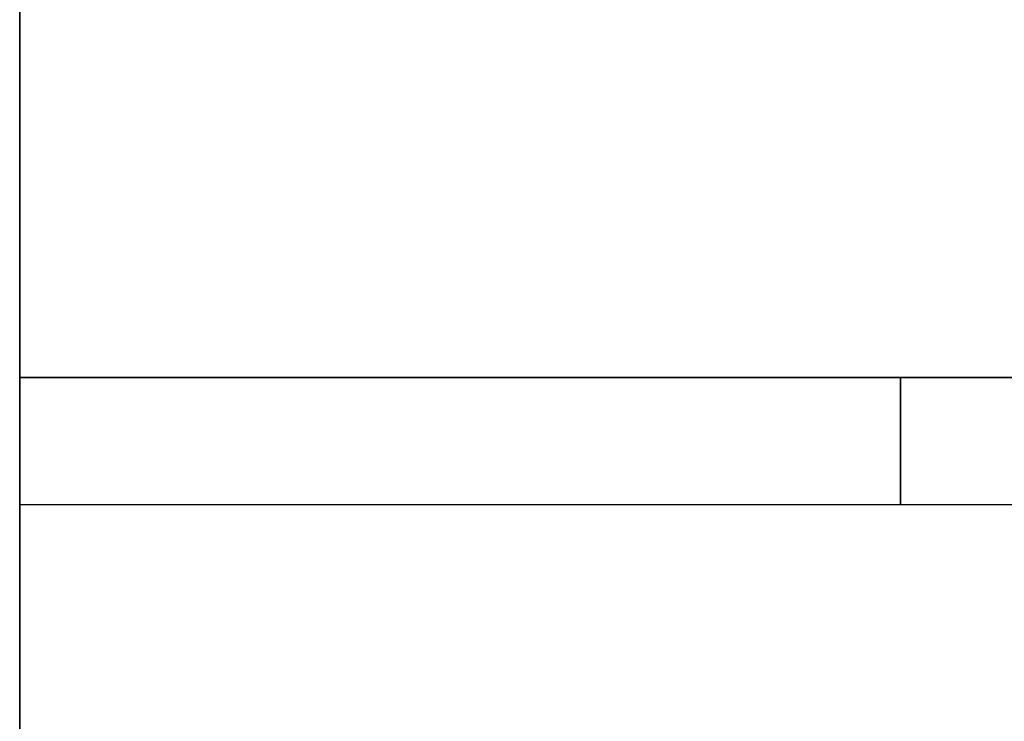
# Model space of a CAD drawing. Header units: metres. Extents: x 391.1 to 427.5, y 12.7 to 28.4.
# Tile 23 of 151: x 404.437 to 405.211, y 25.659 to 26.211. Entities that reach past the tile are written whole.
import ezdxf

# ---------------------------------------------------------------- set-up
doc = ezdxf.new("R2010")
doc.units = ezdxf.units.M
doc.layers.add('01_SUELOS', color=7, linetype='Continuous', lineweight=25, true_color=0x007f00)
doc.layers.add('A-WALL-____-MCUT', color=7, linetype='Continuous', lineweight=25)
doc.layers.add('A-WALL-____-OTLN', color=7, linetype='Continuous', lineweight=25)

# ---------------------------------------------------------------- blocks, each defined once
blk = doc.blocks.new('Family - Envans P1-154705-04_ENLLUMENAT_P1')
at = {"layer": 'A-WALL-____-MCUT', "color": 253, "true_color": 0xaaaaaa}
blk.add_line((0, 0), (4.55879, 0), dxfattribs=at)
at = {"layer": 'A-WALL-____-OTLN', "color": 253, "true_color": 0xaaaaaa}
blk.add_line((0, 0), (4.55879, 0), dxfattribs=at)
at = {"layer": 'A-WALL-____-OTLN', "color": 253, "lineweight": 18, "true_color": 0xaaaaaa}
blk.add_line((0, 0), (4.55879, 0), dxfattribs=at)
blk = doc.blocks.new('Family - LONDR55-XX_ZZ-ARQ-CAA-M3D-Londres55-154745-04_ENLLUMENAT_P1')
at = {"layer": '01_SUELOS', "color": 9, "true_color": 0xaad4aa}
for p, q in [((0, 2.1), (0, 0)), ((0, 0), (0, 2.1)), ((0, 0), (6.24037, 0)), ((6.24037, 0), (0, 0))]:
    blk.add_line(p, q, dxfattribs=at)
blk = doc.blocks.new('Family - Envans P1-154783-04_ENLLUMENAT_P1')
at = {"layer": 'A-WALL-____-MCUT', "color": 253, "true_color": 0xaaaaaa}
for p, q in [((0.69303, 0.1), (0, 0.1)), ((0, 0.1), (0, 0)), ((0.69303, 0), (0.69303, 0.1)), ((0, 0), (0.69303, 0))]:
    blk.add_line(p, q, dxfattribs=at)
at = {"layer": 'A-WALL-____-OTLN', "color": 253, "true_color": 0xaaaaaa}
for p, q in [((0.69303, 0.1), (0, 0.1)), ((0, 0.1), (0, 0)), ((0.69303, 0), (0.69303, 0.1)), ((0, 0), (0.69303, 0))]:
    blk.add_line(p, q, dxfattribs=at)
at = {"layer": 'A-WALL-____-OTLN', "color": 253, "lineweight": 18, "true_color": 0xaaaaaa}
blk.add_line((0, 0), (0.69303, 0), dxfattribs=at)
blk = doc.blocks.new('Family - LONDR55-XX_ZZ-ARQ-CAA-M3D-Londres55-154893-04_ENLLUMENAT_P1')
at = {"layer": '01_SUELOS', "color": 9, "true_color": 0xaad4aa}
for p, q in [((0, 1.755), (0, 0)), ((0, 0), (0, 1.755)), ((6.24037, 1.755), (0, 1.755)), ((0, 1.755), (6.24037, 1.755))]:
    blk.add_line(p, q, dxfattribs=at)
blk = doc.blocks.new('Family - LONDR55-XX_ZZ-ARQ-CAA-M3D-Londres55-155045-04_ENLLUMENAT_P1')
at = {"layer": '01_SUELOS', "color": 9, "true_color": 0xaad4aa}
for p, q in [((6.1394, 11.05385), (6.1394, 14.95764)), ((6.1394, 14.95764), (6.1394, 11.05385))]:
    blk.add_line(p, q, dxfattribs=at)
blk = doc.blocks.new('Family - Envans P1-155158-04_ENLLUMENAT_P1')
at = {"layer": 'A-WALL-____-MCUT', "color": 253, "true_color": 0xaaaaaa}
for p, q in [((0.38591, 0.1), (0, 0.1)), ((0, 0.1), (0, 0)), ((0, 0), (0.38591, 0))]:
    blk.add_line(p, q, dxfattribs=at)
at = {"layer": 'A-WALL-____-OTLN', "color": 253, "true_color": 0xaaaaaa}
for p, q in [((1.23656, 0.1), (0, 0.1)), ((0, 0.1), (0, 0)), ((0, 0), (1.23656, 0))]:
    blk.add_line(p, q, dxfattribs=at)
at = {"layer": 'A-WALL-____-OTLN', "color": 253, "lineweight": 18, "true_color": 0xaaaaaa}
blk.add_line((0, 0), (1.23656, 0), dxfattribs=at)
blk = doc.blocks.new('LONDR55-XX_ZZ-ARQ-CAA-M3D-Londres55_ifc-1-04_ENLLUMENAT_P1')
at = {"layer": '01_SUELOS', "color": 253, "lineweight": 18, "true_color": 0xaaaaaa}
for name, p in [('Family - LONDR55-XX_ZZ-ARQ-CAA-M3D-Londres55-155045-04_ENLLUMENAT_P1', (398.29721, 13.12061)), ('Family - LONDR55-XX_ZZ-ARQ-CAA-M3D-Londres55-154745-04_ENLLUMENAT_P1', (404.43662, 25.92946)), ('Family - LONDR55-XX_ZZ-ARQ-CAA-M3D-Londres55-154893-04_ENLLUMENAT_P1', (404.43662, 24.17446))]:
    blk.add_blockref(name, p, dxfattribs=at)
at = {"layer": 'A-WALL-____-OTLN', "color": 253, "lineweight": 18, "true_color": 0xaaaaaa, "rotation": 90}
blk.add_blockref('Family - Envans P1-154705-04_ENLLUMENAT_P1', (404.43662, 23.51946), dxfattribs=at)
at = {"layer": 'A-WALL-____-OTLN', "color": 253, "lineweight": 18, "true_color": 0xaaaaaa}
for name, p in [('Family - Envans P1-154783-04_ENLLUMENAT_P1', (404.43662, 25.82946)), ('Family - Envans P1-155158-04_ENLLUMENAT_P1', (405.12965, 25.82946))]:
    blk.add_blockref(name, p, dxfattribs=at)

msp = doc.modelspace()

# ---------------------------------------------------------------- block references
at = {"lineweight": 5}
msp.add_blockref('LONDR55-XX_ZZ-ARQ-CAA-M3D-Londres55_ifc-1-04_ENLLUMENAT_P1', (0, 0), dxfattribs=at)

doc.saveas('drawing.dxf')
